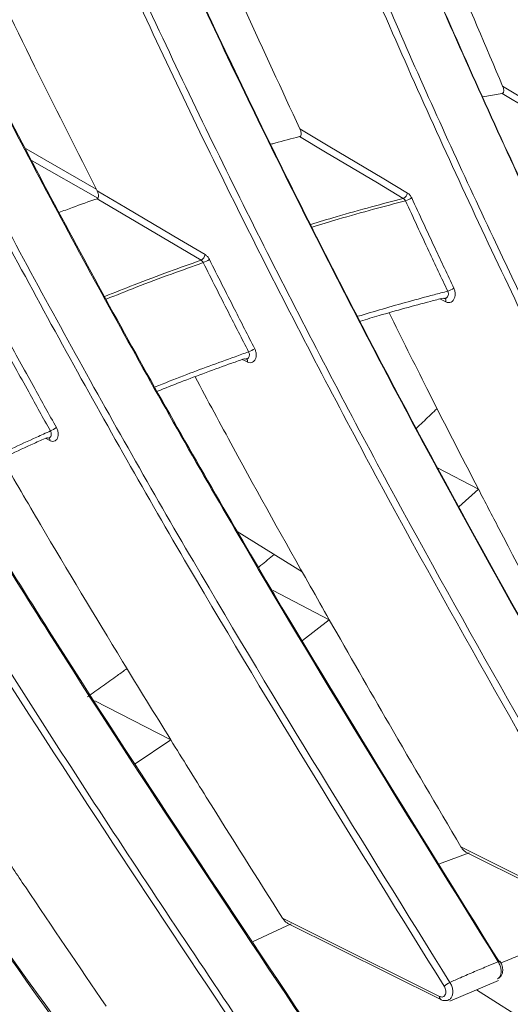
# Model space of a CAD drawing. Header units: millimetres. Extents: x 0 to 1118, y 0 to 864.
# Tile 242 of 256: x 923 to 928, y 189 to 198. Entities that reach past the tile are written whole.
import ezdxf

# ---------------------------------------------------------------- set-up
doc = ezdxf.new("R2010")
doc.units = ezdxf.units.MM

msp = doc.modelspace()

# ---------------------------------------------------------------- linework, layer by layer
at = {"color": 7, "linetype": 'Continuous', "lineweight": 15}
for p, q in [((927.5096, 197.5556), (927.6971, 197.5877)), ((927.2713, 193.528), (927.4646, 193.7018)), ((925.0964, 193.2865), (925.7345, 192.8898)), ((925.7362, 192.2136), (925.9998, 192.4188)), ((924.0917, 191.0037), (924.4426, 191.2391)), ((927.3744, 190.1294), (927.082, 190.0221)), ((927.3468, 190.1336), (928.8508, 189.3831)), ((925.6251, 189.4319), (925.2519, 189.2592)), ((925.5933, 189.4359), (927.0941, 188.6886)), ((927.1838, 188.6715), (927.6626, 188.8762)), ((927.4454, 188.7833), (928.1708, 188.3218)), ((927.1773, 188.6883), (927.1727, 188.6868))]:
    msp.add_line(p, q, dxfattribs=at)
at = {"color": 9, "linetype": 'Continuous', "lineweight": 15}
for p, q in [((923.0211, 197.0424), (923.711, 196.6486)), ((923.7261, 196.5593), (923.0831, 196.9263)), ((927.1433, 195.5413), (927.0867, 195.5697)), ((925.1952, 194.9503), (925.1453, 194.9752)), ((923.2561, 194.1783), (923.2112, 194.2007)), ((927.0624, 193.9099), (927.4646, 193.7018)), ((925.4472, 192.7046), (925.9998, 192.4188)), ((923.6983, 191.624), (924.4426, 191.2391))]:
    msp.add_line(p, q, dxfattribs=at)
at = {"color": 7, "linetype": 'Continuous', "lineweight": 15, "flags": 128}
for points in [[(928.7114, 196.9771), (928.4578, 197.1298), (928.2042, 197.2824), (927.9507, 197.4351), (927.6971, 197.5877)], [(927.7021, 197.6609), (927.98, 197.4937), (928.2578, 197.3264), (928.4701, 197.1986), (928.6825, 197.0708), (928.755, 197.0271)], [(925.7116, 197.2403), (925.9904, 197.074), (926.2692, 196.9076), (926.519, 196.7585), (926.7687, 196.6095)], [(926.7267, 196.557), (926.4722, 196.7089), (926.2177, 196.8607), (925.9632, 197.0126), (925.7088, 197.1645)], [(923.7191, 196.6326), (923.9988, 196.4671), (924.2785, 196.3017), (924.5293, 196.1533), (924.7801, 196.0049)], [(924.7399, 195.9501), (924.4846, 196.1012), (924.2293, 196.2522), (923.9739, 196.4033), (923.7186, 196.5543)], [(927.2931, 190.1883), (927.6798, 189.9954), (928.0665, 189.8023), (928.4533, 189.6093), (928.84, 189.4163)], [(925.5413, 189.4864), (925.9267, 189.2945), (926.312, 189.1026), (926.6973, 188.9107), (927.0827, 188.7188)], [(927.6581, 189.0605), (927.6644, 189.0631), (927.6696, 189.0649), (927.6735, 189.0657), (927.676, 189.0655), (927.677, 189.0646)]]:
    msp.add_lwpolyline(points, dxfattribs=at)
at = {"color": 7, "linetype": 'Continuous', "lineweight": 15}
for centre, radius, start, end in [((926.6934, 196.6266), 0.0772, 295.52805, 347.17379), ((926.6628, 196.8012), 0.2814, 287.79973, 301.51324), ((924.702, 196.0201), 0.0796, 298.47181, 348.98893), ((924.6321, 196.2585), 0.3564, 291.42245, 302.2936), ((927.0825, 195.8955), 0.2627, 287.93938, 302.62085), ((925.0885, 195.3518), 0.3246, 291.53276, 303.46484), ((923.0846, 194.6506), 0.4171, 295.00468, 304.3146), ((927.2957, 188.6233), 0.2586, 115.41816, 130.44809)]:
    msp.add_arc(centre, radius, start, end, dxfattribs=at)
at = {"color": 9, "linetype": 'Continuous', "lineweight": 15}
for centre, radius, start, end in [((927.1139, 195.5524), 0.0314, 339.48448, 52.47295), ((925.1671, 194.9592), 0.0295, 342.42807, 54.43246), ((923.2238, 194.184), 0.0327, 350.04429, 40.97115), ((927.1103, 188.712), 0.0284, 166.23161, 234.94676)]:
    msp.add_arc(centre, radius, start, end, dxfattribs=at)
at = {"color": 7, "linetype": 'Continuous', "lineweight": 15}
for points, knots in [([(926.1278, 214.3955), (926.1056, 214.1834), (926.0408, 213.5613), (925.9993, 212.5053), (926.0267, 211.2232), (926.1308, 209.9215), (926.351, 208.2492), (926.7511, 206.2199), (927.3818, 203.851), (928.1421, 201.5046), (928.9975, 199.2089), (929.921, 196.973), (931.2172, 194.0596), (932.2693, 191.9304), (932.9715, 190.5094)], [0, 0, 0, 0, 0.026057, 0.076399, 0.127116, 0.17882, 0.230789, 0.325771, 0.421605, 0.519264, 0.617292, 0.712705, 0.808261, 1, 1, 1, 1]), ([(932.9649, 190.525), (932.2656, 191.94), (931.2157, 194.0644), (929.9199, 196.9758), (929.0028, 199.1957), (928.159, 201.4579), (927.404, 203.7752), (926.7636, 206.1594), (926.357, 208.2087), (926.1359, 209.8816), (926.0306, 211.1661), (926, 212.4573), (926.041, 213.5311), (926.1072, 214.1643), (926.1292, 214.3757)], [0, 0, 0, 0, 0.191219, 0.28707, 0.383046, 0.478578, 0.574406, 0.671592, 0.76955, 0.81997, 0.870616, 0.922119, 0.973997, 1, 1, 1, 1]), ([(932.4311, 190.4256), (931.731, 191.8411), (930.6798, 193.9663), (929.3844, 196.8805), (928.468, 199.1034), (927.6253, 201.3695), (926.8721, 203.6918), (926.2344, 206.0813), (925.8259, 208.1634), (925.6028, 209.8979), (925.5028, 211.2729), (925.481, 212.6586), (925.5522, 213.5696), (925.5879, 214.0271)], [0, 0, 0, 0, 0.193342, 0.290268, 0.387324, 0.484, 0.58098, 0.679354, 0.77852, 0.833006, 0.887776, 0.943643, 1, 1, 1, 1]), ([(925.6566, 214.0216), (925.6452, 213.9019), (925.5948, 213.3734), (925.5538, 212.4177), (925.5779, 211.1431), (925.678, 209.8488), (925.8931, 208.1823), (926.2878, 206.1569), (926.9133, 203.7899), (927.6694, 201.445), (928.5213, 199.1502), (929.4424, 196.9151), (930.7365, 194.0022), (931.7888, 191.8746), (932.4912, 190.4546)], [0, 0, 0, 0, 0.0148588, 0.0655879, 0.1166951, 0.1687981, 0.2211681, 0.3172793, 0.4142634, 0.5131178, 0.6123516, 0.7089882, 0.8057734, 1, 1, 1, 1]), ([(923.4888, 212.7292), (923.49, 212.3572), (923.4923, 211.6109), (923.6076, 210.0812), (923.8962, 208.1293), (924.4449, 205.7787), (925.1562, 203.4274), (925.9972, 201.0964), (926.9314, 198.8161), (927.9317, 196.5968), (929.3277, 193.7068), (930.4552, 191.598), (931.2077, 190.1904)], [0, 0, 0, 0, 0.047629, 0.09554, 0.193012, 0.292581, 0.393093, 0.495636, 0.598592, 0.698638, 0.798848, 1, 1, 1, 1]), ([(931.1988, 190.2025), (930.4497, 191.6035), (929.3249, 193.7071), (927.9294, 196.595), (926.9364, 198.7978), (926.0154, 201.0431), (925.1811, 203.3436), (924.4589, 205.7112), (923.9026, 208.0803), (923.6109, 210.0441), (923.4932, 211.5698), (923.4906, 212.3287), (923.4893, 212.7093)], [0, 0, 0, 0, 0.200501, 0.301042, 0.401726, 0.501892, 0.602388, 0.704397, 0.807264, 0.902721, 0.95122, 1, 1, 1, 1]), ([(923.0354, 212.4989), (923.0374, 212.1358), (923.0414, 211.4075), (923.1546, 209.9164), (923.4363, 207.9953), (923.9756, 205.6661), (924.6824, 203.317), (925.5196, 200.988), (926.1626, 199.4147), (926.5764, 198.4528), (926.9452, 197.6066), (927.7872, 195.7654), (929.1095, 193.089), (930.1844, 191.0885), (930.7224, 190.0873)], [0, 0, 0, 0, 0.046719, 0.093701, 0.189205, 0.289184, 0.390119, 0.493114, 0.596528, 0.602025, 0.624015, 0.711988, 0.855866, 1, 1, 1, 1]), ([(930.6633, 190.0555), (929.9135, 191.4572), (928.7876, 193.5618), (927.3922, 196.4525), (926.3995, 198.6582), (925.4791, 200.9073), (924.6459, 203.2125), (923.9254, 205.5851), (923.379, 207.9327), (923.0914, 209.8601), (922.9788, 211.3334), (922.9627, 212.0703), (922.9658, 212.4368), (922.9658, 212.4373)], [0, 0, 0, 0, 0.201735, 0.302904, 0.40422, 0.505091, 0.606298, 0.709046, 0.812666, 0.905487, 0.95259, 0.999942, 1, 1, 1, 1]), ([(920.9425, 211.1206), (921.0016, 210.5167), (921.1206, 209.3012), (921.527, 207.2909), (922.118, 205.1176), (922.916, 202.7937), (923.8411, 200.4878), (924.8571, 198.2315), (925.9359, 196.0365), (927.4332, 193.179), (928.6351, 191.0957), (929.4375, 189.7051)], [0, 0, 0, 0, 0.080649, 0.162349, 0.265636, 0.369944, 0.476455, 0.583417, 0.687223, 0.791207, 1, 1, 1, 1]), ([(929.4264, 189.7136), (928.628, 191.0973), (927.4292, 193.175), (925.9324, 196.0304), (924.8617, 198.2086), (923.8608, 200.4288), (922.9439, 202.7033), (922.1337, 205.0442), (921.5322, 207.245), (921.1206, 209.2776), (921.0017, 210.4899), (920.9419, 211.0996)], [0, 0, 0, 0, 0.2080312, 0.3123795, 0.4168865, 0.5208124, 0.6250963, 0.731024, 0.8378831, 0.9184715, 1, 1, 1, 1]), ([(928.892, 189.5197), (928.093, 190.9042), (926.8932, 192.9831), (925.3963, 195.8411), (924.3255, 198.0221), (923.3246, 200.2458), (922.408, 202.5248), (921.5988, 204.8702), (921.0058, 207.0494), (920.6051, 209.0315), (920.4851, 210.1939), (920.4248, 210.7782)], [0, 0, 0, 0, 0.209385, 0.31442, 0.419616, 0.52431, 0.629369, 0.736097, 0.843769, 0.921474, 1, 1, 1, 1]), ([(920.4937, 210.7835), (920.5529, 210.2074), (920.6721, 209.0483), (921.0656, 207.0978), (921.6453, 204.9555), (922.4396, 202.6343), (923.3613, 200.3308), (924.3746, 198.0762), (925.4513, 195.8823), (926.9466, 193.0258), (928.148, 190.9439), (928.95, 189.5541)], [0, 0, 0, 0, 0.077549, 0.156008, 0.26002, 0.365066, 0.472348, 0.580087, 0.684717, 0.78953, 1, 1, 1, 1]), ([(918.4363, 209.5655), (918.52, 209.0645), (918.6881, 208.0582), (919.1367, 206.2775), (919.7842, 204.2378), (920.6722, 201.9514), (921.685, 199.6802), (922.785, 197.4568), (923.9439, 195.2938), (925.5437, 192.478), (926.8194, 190.4256), (927.6711, 189.0555)], [0, 0, 0, 0, 0.069864, 0.140351, 0.246303, 0.353333, 0.462694, 0.572533, 0.679034, 0.785726, 1, 1, 1, 1]), ([(927.6581, 189.0605), (926.8109, 190.4233), (925.5387, 192.47), (923.9395, 195.2836), (922.7895, 197.4297), (921.7063, 199.6165), (920.7031, 201.8561), (919.802, 204.1598), (919.1414, 206.2312), (918.6866, 208.0352), (918.5189, 209.0388), (918.4347, 209.5426)], [0, 0, 0, 0, 0.213431, 0.32051, 0.42776, 0.534381, 0.641382, 0.750122, 0.859848, 0.929641, 1, 1, 1, 1]), ([(927.1279, 188.8201), (926.2801, 190.1839), (925.007, 192.2319), (923.4074, 195.0478), (922.2568, 197.1965), (921.1731, 199.3866), (920.1694, 201.6302), (919.2683, 203.9381), (918.613, 205.9979), (918.1657, 207.7735), (917.9999, 208.7483), (917.9167, 209.2375)], [0, 0, 0, 0, 0.214236, 0.321724, 0.429384, 0.536503, 0.644005, 0.753264, 0.863516, 0.931501, 1, 1, 1, 1]), ([(917.9852, 209.2469), (918.0674, 208.7629), (918.2325, 207.7908), (918.6714, 206.0465), (919.3109, 204.0265), (920.1959, 201.7431), (921.2059, 199.4746), (922.3037, 197.2534), (923.4607, 195.0918), (925.0587, 192.2773), (926.3336, 190.2262), (927.1847, 188.8569)], [0, 0, 0, 0, 0.067864, 0.13629, 0.242689, 0.350173, 0.460009, 0.570328, 0.677374, 0.784615, 1, 1, 1, 1]), ([(925.9047, 188.2446), (925.0091, 189.5832), (923.664, 191.5935), (921.9614, 194.3562), (920.7308, 196.4627), (919.5633, 198.6079), (918.4711, 200.8035), (917.4751, 203.0602), (916.7431, 205.0389), (916.2342, 206.7034), (916.0301, 207.5873), (915.9277, 208.0306)], [0, 0, 0, 0, 0.216388, 0.3249637, 0.4337156, 0.5418131, 0.6503014, 0.760583, 0.8718794, 0.9357316, 1, 1, 1, 1]), ([(915.9302, 208.056), (916.0321, 207.6145), (916.2368, 206.7282), (916.7382, 205.0872), (917.4552, 203.1413), (918.4372, 200.9021), (919.5405, 198.675), (920.7265, 196.4934), (921.9667, 194.3701), (923.67, 191.6053), (925.0189, 189.5892), (925.9194, 188.2433)], [0, 0, 0, 0, 0.063924, 0.128301, 0.235713, 0.344233, 0.455156, 0.566572, 0.674548, 0.782723, 1, 1, 1, 1]), ([(915.4499, 207.8537), (915.5527, 207.4023), (915.7589, 206.4961), (916.2648, 204.8356), (916.9839, 202.8816), (917.9638, 200.6456), (919.0648, 198.4217), (919.8942, 196.8957), (920.4722, 195.8732), (921.1807, 194.6376), (922.3542, 192.6975), (923.9177, 190.2543), (924.9303, 188.7503), (925.4369, 187.9979)], [0, 0, 0, 0, 0.065245, 0.130982, 0.238011, 0.346147, 0.456679, 0.567704, 0.576717, 0.612768, 0.757024, 0.878445, 1, 1, 1, 1]), ([(925.3815, 187.9589), (924.4853, 189.2984), (923.1394, 191.3101), (921.436, 194.0749), (920.2044, 196.1836), (919.0358, 198.3318), (917.9421, 200.5311), (916.946, 202.7914), (916.2094, 204.7776), (915.7044, 206.4509), (915.486, 207.3468), (915.392, 207.7933), (915.3918, 207.7941)], [0, 0, 0, 0, 0.216025, 0.32442, 0.432991, 0.541004, 0.649408, 0.759607, 0.870822, 0.935141, 0.999887, 1, 1, 1, 1]), ([(913.3922, 206.5812), (913.5155, 206.1575), (913.7629, 205.3072), (914.3395, 203.7222), (915.1433, 201.8332), (916.2227, 199.6502), (917.4186, 197.4766), (918.692, 195.3453), (920.0143, 193.2694), (921.8216, 190.5645), (923.2428, 188.5902), (924.1916, 187.2721)], [0, 0, 0, 0, 0.063268, 0.126973, 0.234546, 0.343231, 0.454325, 0.565914, 0.674053, 0.782391, 1, 1, 1, 1]), ([(924.1754, 187.2697), (923.2317, 188.5806), (921.8145, 190.5493), (920.0081, 193.252), (918.696, 195.3116), (917.4427, 197.4073), (916.2592, 199.5502), (915.1653, 201.7502), (914.3449, 203.6715), (913.7597, 205.2794), (913.5128, 206.1274), (913.3891, 206.5527)], [0, 0, 0, 0, 0.2167142, 0.3254551, 0.4343729, 0.5426332, 0.6512856, 0.7617366, 0.8732055, 0.936402, 1, 1, 1, 1]), ([(923.6616, 186.9402), (922.7174, 188.252), (921.2993, 190.222), (919.4917, 192.9266), (918.1784, 194.9881), (916.9234, 197.0864), (915.738, 199.2326), (914.6423, 201.4361), (913.818, 203.3659), (913.2278, 204.9878), (912.9783, 205.8481), (912.8531, 206.2796)], [0, 0, 0, 0, 0.216248, 0.324753, 0.433434, 0.541559, 0.650074, 0.760384, 0.871709, 0.935646, 1, 1, 1, 1]), ([(912.9204, 206.2946), (913.0444, 205.8672), (913.2931, 205.0092), (913.8721, 203.4174), (914.6769, 201.5266), (915.7547, 199.3471), (916.9489, 197.177), (918.2206, 195.0485), (919.5416, 192.9746), (921.3474, 190.2715), (922.7675, 188.2984), (923.7155, 186.9811)], [0, 0, 0, 0, 0.063829, 0.12811, 0.235497, 0.343993, 0.45489, 0.566281, 0.67433, 0.782577, 1, 1, 1, 1]), ([(925.9415, 202.1291), (926.0165, 201.9149), (926.2492, 201.2509), (926.6708, 200.1519), (927.1826, 198.8762), (927.5354, 198.051), (927.7021, 197.6609)], [0, 0, 0, 0, 0.140964, 0.437059, 0.733894, 1, 1, 1, 1]), ([(923.8281, 201.5984), (923.902, 201.4078), (924.1487, 200.772), (924.5982, 199.7054), (925.152, 198.4428), (925.532, 197.6263), (925.7116, 197.2403)], [0, 0, 0, 0, 0.128599, 0.428947, 0.730092, 1, 1, 1, 1]), ([(921.7092, 200.8761), (921.7818, 200.7068), (922.0429, 200.0984), (922.5212, 199.0646), (923.1185, 197.8189), (923.5263, 197.0133), (923.7191, 196.6326)], [0, 0, 0, 0, 0.117309, 0.421543, 0.726619, 1, 1, 1, 1]), ([(927.6971, 197.5877), (927.6998, 197.5886), (927.7052, 197.5904), (927.7108, 197.5984), (927.7139, 197.6121), (927.7121, 197.6341), (927.7057, 197.6512), (927.7021, 197.6609)], [0, 0, 0, 0, 0.122586, 0.244717, 0.41375, 0.670266, 1, 1, 1, 1]), ([(925.7088, 197.1645), (925.7115, 197.1657), (925.7169, 197.168), (925.7223, 197.1769), (925.725, 197.1916), (925.7224, 197.214), (925.7155, 197.231), (925.7116, 197.2403)], [0, 0, 0, 0, 0.123254, 0.246, 0.418124, 0.680027, 1, 1, 1, 1]), ([(925.4255, 197.0888), (925.439, 197.0926), (925.5335, 197.119), (925.6279, 197.1435), (925.7088, 197.1645)], [0, 0, 0, 0, 0.143204, 1, 1, 1, 1]), ([(923.7186, 196.5543), (923.7213, 196.5558), (923.7267, 196.5586), (923.7319, 196.5684), (923.7341, 196.584), (923.7306, 196.6068), (923.7231, 196.6236), (923.7191, 196.6326)], [0, 0, 0, 0, 0.123982, 0.247401, 0.422844, 0.690439, 1, 1, 1, 1]), ([(926.8099, 196.5613), (926.8098, 196.5616), (926.8073, 196.5669), (926.8018, 196.5769), (926.7922, 196.5898), (926.7811, 196.6012), (926.7729, 196.6067), (926.7687, 196.6095)], [0, 0, 0, 0, 0.014276, 0.254166, 0.501092, 0.746794, 1, 1, 1, 1]), ([(923.3448, 196.4181), (923.3887, 196.4346), (923.5132, 196.4814), (923.6379, 196.5257), (923.7186, 196.5543)], [0, 0, 0, 0, 0.352475, 1, 1, 1, 1]), ([(926.7267, 196.557), (926.7289, 196.5557), (926.7334, 196.553), (926.7393, 196.5475), (926.7447, 196.5409), (926.7474, 196.5359), (926.7488, 196.5333)], [0, 0, 0, 0, 0.246356, 0.500176, 0.746209, 1, 1, 1, 1]), ([(927.1635, 195.6455), (927.1325, 195.711), (927.0706, 195.8418), (926.9705, 196.0551), (926.8631, 196.2855), (926.7869, 196.4507), (926.7488, 196.5333)], [0, 0, 0, 0, 0.221755, 0.443512, 0.721753, 1, 1, 1, 1]), ([(926.8099, 196.5613), (926.848, 196.4788), (926.9241, 196.3138), (927.0314, 196.0835), (927.1314, 195.8703), (927.1933, 195.7396), (927.2242, 195.6742)], [0, 0, 0, 0, 0.278237, 0.55648, 0.778239, 1, 1, 1, 1]), ([(924.7399, 195.9501), (924.7421, 195.9488), (924.7465, 195.9462), (924.7525, 195.9407), (924.758, 195.9342), (924.7609, 195.9292), (924.7623, 195.9267)], [0, 0, 0, 0, 0.246349, 0.500253, 0.746248, 1, 1, 1, 1]), ([(925.2077, 195.0499), (925.1744, 195.1146), (925.1079, 195.2439), (925.0004, 195.4547), (924.8851, 195.6822), (924.8032, 195.8452), (924.7623, 195.9267)], [0, 0, 0, 0, 0.222021, 0.444045, 0.72202, 1, 1, 1, 1]), ([(924.8226, 195.9572), (924.8224, 195.9575), (924.8198, 195.9627), (924.814, 195.9726), (924.804, 195.9854), (924.7926, 195.9966), (924.7843, 196.0021), (924.7801, 196.0049)], [0, 0, 0, 0, 0.014918, 0.254296, 0.500672, 0.746559, 1, 1, 1, 1]), ([(924.8226, 195.9572), (924.8634, 195.8757), (924.9452, 195.7129), (925.0605, 195.4856), (925.1679, 195.275), (925.2343, 195.1457), (925.2675, 195.081)], [0, 0, 0, 0, 0.277971, 0.555947, 0.777972, 1, 1, 1, 1]), ([(927.2242, 195.6742), (927.2282, 195.6638), (927.2363, 195.6429), (927.2381, 195.6092), (927.2318, 195.5784), (927.2174, 195.5536), (927.1967, 195.5375), (927.1719, 195.5322), (927.1534, 195.5364), (927.1442, 195.5409), (927.1433, 195.5413)], [0, 0, 0, 0, 0.139849, 0.279704, 0.419586, 0.559938, 0.701015, 0.842758, 0.984813, 1, 1, 1, 1]), ([(927.1176, 195.5777), (927.0769, 195.5671), (926.8673, 195.5126), (926.5969, 195.4387), (926.3672, 195.3701), (926.3065, 195.352)], [0, 0, 0, 0, 0.1505666, 0.775279, 1, 1, 1, 1]), ([(927.141, 195.5762), (927.1384, 195.5754), (927.1308, 195.5731), (927.1228, 195.5759), (927.1176, 195.5777)], [0, 0, 0, 0, 0.345462, 1, 1, 1, 1]), ([(926.5882, 195.4334), (926.711, 195.1853), (926.9984, 194.6045), (927.2948, 194.0305), (927.4646, 193.7018)], [0, 0, 0, 0, 0.427312, 1, 1, 1, 1]), ([(922.8434, 195.1687), (922.8872, 195.0886), (922.9747, 194.9284), (923.0981, 194.7047), (923.2131, 194.4973), (923.2842, 194.3698), (923.3198, 194.3061)], [0, 0, 0, 0, 0.277688, 0.555381, 0.777689, 1, 1, 1, 1]), ([(923.2609, 194.2726), (923.2253, 194.3364), (923.1541, 194.4639), (923.039, 194.6715), (922.9156, 194.8954), (922.828, 195.0557), (922.7842, 195.1358)], [0, 0, 0, 0, 0.222304, 0.444611, 0.722303, 1, 1, 1, 1]), ([(925.2675, 195.081), (925.272, 195.0707), (925.2808, 195.05), (925.2842, 195.0167), (925.2795, 194.9864), (925.2666, 194.962), (925.2472, 194.9463), (925.2233, 194.9412), (925.2052, 194.9455), (925.196, 194.9499), (925.1952, 194.9503)], [0, 0, 0, 0, 0.1401089, 0.2802199, 0.4204247, 0.561062, 0.7022664, 0.8439249, 0.9857215, 1, 1, 1, 1]), ([(925.1664, 194.9827), (925.1253, 194.9682), (924.9157, 194.8939), (924.6312, 194.7891), (924.3882, 194.6935), (924.3134, 194.664)], [0, 0, 0, 0, 0.144466, 0.736596, 1, 1, 1, 1]), ([(925.1915, 194.9818), (925.1882, 194.9807), (925.1802, 194.9781), (925.1715, 194.981), (925.1664, 194.9827)], [0, 0, 0, 0, 0.416579, 1, 1, 1, 1]), ([(924.6813, 194.8049), (924.8058, 194.5729), (925.1766, 193.8819), (925.6198, 193.0892), (925.9377, 192.5283), (925.9998, 192.4188)], [0, 0, 0, 0, 0.289155, 0.861156, 1, 1, 1, 1]), ([(927.0589, 194.4937), (927.0542, 194.4891), (927.0075, 194.4438), (926.9404, 194.3796), (926.8775, 194.3202), (926.8573, 194.3011)], [0, 0, 0, 0, 0.070987, 0.702036, 1, 1, 1, 1]), ([(923.3198, 194.3061), (923.3246, 194.2959), (923.3342, 194.2756), (923.3392, 194.2428), (923.3361, 194.2131), (923.3248, 194.1892), (923.3067, 194.174), (923.2837, 194.1692), (923.2659, 194.1736), (923.2569, 194.1779), (923.2561, 194.1783)], [0, 0, 0, 0, 0.140363, 0.280726, 0.421229, 0.562111, 0.703403, 0.844958, 0.986507, 1, 1, 1, 1]), ([(923.2244, 194.2066), (923.183, 194.188), (922.974, 194.094), (922.6777, 193.9563), (922.4235, 193.8317), (922.3362, 193.7889)], [0, 0, 0, 0, 0.139606, 0.704403, 1, 1, 1, 1]), ([(923.2506, 194.206), (923.2468, 194.2047), (923.2386, 194.2019), (923.2293, 194.205), (923.2244, 194.2066)], [0, 0, 0, 0, 0.466173, 1, 1, 1, 1]), ([(923.2506, 194.2059), (923.2507, 194.2059), (923.2509, 194.206), (923.2504, 194.2061), (923.25, 194.2062)], [0, 0, 0, 0, 0.210496, 1, 1, 1, 1]), ([(922.784, 194.0032), (922.91, 193.7863), (923.2991, 193.1168), (923.8539, 192.1968), (924.2848, 191.4958), (924.4426, 191.2391)], [0, 0, 0, 0, 0.2329052, 0.7190753, 1, 1, 1, 1]), ([(927.4646, 193.7018), (927.5318, 193.5725), (927.8368, 192.9855), (928.3635, 191.992), (928.8307, 191.1342), (929.0521, 190.7278)], [0, 0, 0, 0, 0.129342, 0.587404, 1, 1, 1, 1]), ([(925.4591, 193.061), (925.4147, 193.0243), (925.3641, 192.9823), (925.3129, 192.9407), (925.3065, 192.9355)], [0, 0, 0, 0, 0.876017, 1, 1, 1, 1]), ([(925.9998, 192.4188), (926.1948, 192.0774), (926.6216, 191.3302), (927.0568, 190.5902), (927.2931, 190.1883)], [0, 0, 0, 0, 0.456875, 1, 1, 1, 1]), ([(924.0132, 191.9393), (923.9819, 191.9165), (923.9021, 191.8587), (923.7727, 191.7662), (923.6739, 191.6968), (923.6246, 191.6621)], [0, 0, 0, 0, 0.2442901, 0.622137, 1, 1, 1, 1]), ([(924.4426, 191.2391), (924.5587, 191.0516), (924.9222, 190.4648), (925.2906, 189.8826), (925.5413, 189.4864)], [0, 0, 0, 0, 0.319556, 1, 1, 1, 1]), ([(922.7759, 190.1512), (922.8555, 190.0321), (923.197, 189.521), (923.5423, 189.0135), (923.807, 188.6242)], [0, 0, 0, 0, 0.23299, 1, 1, 1, 1]), ([(927.3472, 190.1343), (927.3431, 190.1364), (927.3295, 190.1435), (927.3103, 190.1626), (927.2987, 190.18), (927.2931, 190.1883)], [0, 0, 0, 0, 0.185889, 0.611256, 1, 1, 1, 1]), ([(925.5936, 189.4366), (925.5909, 189.4379), (925.5787, 189.4433), (925.5599, 189.4607), (925.5475, 189.4779), (925.5413, 189.4864)], [0, 0, 0, 0, 0.126618, 0.568293, 1, 1, 1, 1]), ([(928.4152, 189.3212), (928.2258, 189.2542), (927.9823, 189.1679), (927.7395, 189.0707), (927.6856, 189.0491)], [0, 0, 0, 0, 0.777825, 1, 1, 1, 1]), ([(927.1847, 188.8569), (927.2196, 188.8723), (927.3004, 188.9079), (927.4254, 188.9621), (927.5484, 189.0145), (927.6254, 189.0467), (927.6581, 189.0605)], [0, 0, 0, 0, 0.221195, 0.512664, 0.79255, 1, 1, 1, 1]), ([(927.6518, 188.8916), (927.6611, 188.8967), (927.6794, 188.9066), (927.6963, 188.934), (927.7047, 188.9669), (927.702, 189.0067), (927.6916, 189.0422), (927.6791, 189.0594), (927.6758, 189.0639)], [0, 0, 0, 0, 0.165406, 0.323469, 0.492215, 0.693482, 0.919095, 1, 1, 1, 1]), ([(927.0827, 188.7188), (927.0848, 188.7178), (927.0932, 188.714), (927.1079, 188.7121), (927.1245, 188.7176), (927.137, 188.7309), (927.1442, 188.7501), (927.145, 188.7732), (927.1399, 188.7979), (927.1319, 188.8127), (927.1279, 188.8201)], [0, 0, 0, 0, 0.046803, 0.1837, 0.320541, 0.457058, 0.593128, 0.728824, 0.864409, 1, 1, 1, 1]), ([(927.0943, 188.6895), (927.0957, 188.6885), (927.1075, 188.6801), (927.1334, 188.6773), (927.1604, 188.6779), (927.1715, 188.6854), (927.1731, 188.6865)], [0, 0, 0, 0, 0.05964, 0.512008, 0.929412, 1, 1, 1, 1])]:
    msp.add_open_spline(points, degree=3, knots=knots, dxfattribs=at)
at = {"color": 9, "linetype": 'Continuous', "lineweight": 15}
for points, knots in [([(925.8179, 196.3009), (925.901, 196.3263), (926.1003, 196.3872), (926.4033, 196.4718), (926.623, 196.5297), (926.7267, 196.557)], [0, 0, 0, 0, 0.274486, 0.657719, 1, 1, 1, 1]), ([(926.7488, 196.5333), (926.6442, 196.5057), (926.4235, 196.4476), (926.1175, 196.3622), (925.9161, 196.3006), (925.8308, 196.2745)], [0, 0, 0, 0, 0.342018, 0.721225, 1, 1, 1, 1]), ([(923.7948, 195.594), (923.8905, 195.6324), (924.1018, 195.717), (924.4169, 195.8347), (924.6364, 195.9131), (924.7399, 195.9501)], [0, 0, 0, 0, 0.304126, 0.671588, 1, 1, 1, 1]), ([(924.7623, 195.9267), (924.658, 195.8894), (924.4379, 195.8108), (924.12, 195.692), (923.9068, 195.6066), (923.809, 195.5674)], [0, 0, 0, 0, 0.3279, 0.692029, 1, 1, 1, 1]), ([(926.2817, 195.3992), (926.362, 195.4232), (926.6115, 195.4978), (926.9054, 195.5785), (927.1191, 195.634), (927.1635, 195.6455)], [0, 0, 0, 0, 0.27305, 0.848869, 1, 1, 1, 1]), ([(927.1635, 195.6455), (927.1656, 195.6403), (927.1698, 195.6299), (927.1704, 195.613), (927.1666, 195.5974), (927.1584, 195.585), (927.1493, 195.5775), (927.1429, 195.5765), (927.141, 195.5762)], [0, 0, 0, 0, 0.182895, 0.365828, 0.549433, 0.734615, 0.921622, 1, 1, 1, 1]), ([(924.2895, 194.706), (924.3822, 194.7426), (924.6434, 194.8455), (924.9496, 194.9585), (925.1631, 195.0341), (925.2077, 195.0499)], [0, 0, 0, 0, 0.303247, 0.854466, 1, 1, 1, 1]), ([(925.2077, 195.0499), (925.2099, 195.0447), (925.2145, 195.0344), (925.2158, 195.0177), (925.2128, 195.0022), (925.2054, 194.99), (925.1977, 194.9829), (925.1925, 194.982), (925.1915, 194.9818)], [0, 0, 0, 0, 0.1901979, 0.3805608, 0.5716539, 0.7641159, 0.9579715, 1, 1, 1, 1]), ([(922.3132, 193.8262), (922.4168, 193.877), (922.6876, 194.0099), (923.0037, 194.157), (923.2163, 194.2525), (923.2609, 194.2726)], [0, 0, 0, 0, 0.328684, 0.859063, 1, 1, 1, 1]), ([(923.2609, 194.2726), (923.2633, 194.2675), (923.2682, 194.2573), (923.2702, 194.2408), (923.2681, 194.2255), (923.2614, 194.2137), (923.255, 194.207), (923.2508, 194.2061), (923.2506, 194.206)], [0, 0, 0, 0, 0.196837, 0.393936, 0.591774, 0.790728, 0.990632, 1, 1, 1, 1]), ([(927.6536, 188.8924), (927.6604, 188.8967), (927.6744, 188.9056), (927.6862, 188.9336), (927.6893, 188.9693), (927.6823, 189.0094), (927.6699, 189.0405), (927.6605, 189.0564), (927.6581, 189.0605)], [0, 0, 0, 0, 0.177915, 0.36737, 0.557044, 0.746797, 0.936455, 1, 1, 1, 1]), ([(927.1847, 188.8569), (927.1913, 188.8445), (927.2047, 188.8199), (927.2135, 188.7789), (927.2128, 188.7405), (927.2014, 188.7097), (927.1884, 188.6917), (927.1784, 188.6887), (927.1773, 188.6883)], [0, 0, 0, 0, 0.194683, 0.389315, 0.58399, 0.779066, 0.974681, 1, 1, 1, 1])]:
    msp.add_open_spline(points, degree=3, knots=knots, dxfattribs=at)

doc.saveas('drawing.dxf')
